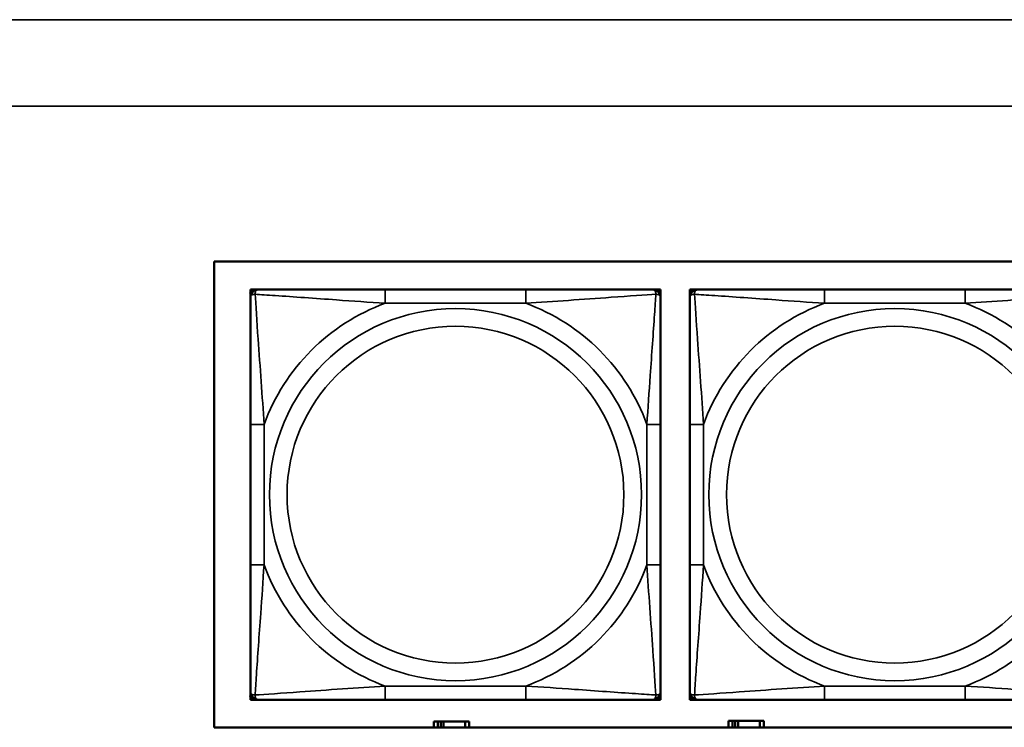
# Model space of a CAD drawing. Header units: inches. Extents: x 1.9 to 64.4, y 1.6 to 69.2.
# Tile 228 of 256: x 36.6 to 38.1, y 59.3 to 60.3. Entities that reach past the tile are written whole.
import ezdxf

# ---------------------------------------------------------------- set-up
doc = ezdxf.new("R2010")
doc.units = ezdxf.units.IN
doc.header["$MEASUREMENT"] = 0
doc.layers.add('Visible (ANSI)', color=7, linetype='Continuous', lineweight=50)
doc.layers.add('Visible Narrow (ANSI)', color=7, linetype='Continuous', lineweight=35)

msp = doc.modelspace()

# ---------------------------------------------------------------- linework, layer by layer
at = {"layer": 'Visible (ANSI)'}
for p, q in [((36.9175, 59.266), (36.9175, 59.9366)), ((36.9175, 59.9366), (39.4857, 59.9366)), ((36.9694, 59.8963), (36.9753, 59.8963)), ((36.9694, 59.8904), (36.9694, 59.8963)), ((36.9753, 59.8963), (36.9812, 59.8963)), ((37.3658, 59.8963), (37.1635, 59.8963)), ((37.5481, 59.8963), (37.554, 59.8963)), ((37.554, 59.8963), (37.5599, 59.8963)), ((37.5599, 59.8963), (37.5599, 59.8904)), ((37.6019, 59.8963), (37.6079, 59.8963)), ((37.6019, 59.8904), (37.6019, 59.8963)), ((37.6079, 59.8963), (37.6138, 59.8963)), ((37.9984, 59.8963), (37.7961, 59.8963)), ((36.9694, 59.8845), (36.9694, 59.8904)), ((37.5599, 59.8904), (37.5599, 59.8845)), ((37.6019, 59.8845), (37.6019, 59.8904)), ((36.9694, 59.7022), (36.9694, 59.4999)), ((37.5599, 59.4999), (37.5599, 59.7022)), ((37.6019, 59.7022), (37.6019, 59.4999)), ((36.9694, 59.3117), (36.9694, 59.3176)), ((37.5599, 59.3176), (37.5599, 59.3117)), ((37.6019, 59.3117), (37.6019, 59.3176)), ((36.9694, 59.3058), (36.9694, 59.3117)), ((36.9753, 59.3058), (36.9694, 59.3058)), ((36.9812, 59.3058), (36.9753, 59.3058)), ((37.1635, 59.3058), (37.3658, 59.3058)), ((37.554, 59.3058), (37.5481, 59.3058)), ((37.5599, 59.3058), (37.554, 59.3058)), ((37.5599, 59.3117), (37.5599, 59.3058)), ((37.6019, 59.3058), (37.6019, 59.3117)), ((37.6079, 59.3058), (37.6019, 59.3058)), ((37.6138, 59.3058), (37.6079, 59.3058)), ((37.7961, 59.3058), (37.9984, 59.3058)), ((37.2394, 59.2746), (37.2336, 59.2746)), ((37.2336, 59.2746), (37.2336, 59.266)), ((37.2394, 59.2746), (37.2434, 59.2746)), ((37.2394, 59.266), (37.2394, 59.2746)), ((37.2434, 59.266), (37.2434, 59.2746)), ((37.2434, 59.2746), (37.2475, 59.2746)), ((37.2475, 59.2746), (37.2475, 59.266)), ((37.2475, 59.2746), (37.2787, 59.2746)), ((37.2787, 59.2746), (37.2787, 59.266)), ((37.2846, 59.2746), (37.2787, 59.2746)), ((37.2846, 59.266), (37.2846, 59.2746)), ((37.6634, 59.2756), (37.6576, 59.2756)), ((37.6576, 59.2756), (37.6576, 59.266)), ((37.6634, 59.2756), (37.6674, 59.2756)), ((37.6634, 59.266), (37.6634, 59.2756)), ((37.6674, 59.266), (37.6674, 59.2756)), ((37.6674, 59.2756), (37.6715, 59.2756)), ((37.6715, 59.2756), (37.6715, 59.266)), ((37.6715, 59.2756), (37.7027, 59.2756)), ((37.7027, 59.2756), (37.7027, 59.266)), ((37.7086, 59.2756), (37.7027, 59.2756)), ((37.7086, 59.266), (37.7086, 59.2756)), ((39.4857, 59.266), (36.9175, 59.266))]:
    msp.add_line(p, q, dxfattribs=at)
for centre, radius, start, end in [((36.9753, 59.8904), 0.00591, 90, 180), ((36.9812, 59.8845), 0.0118, 90, 180), ((37.5481, 59.8845), 0.0118, 0, 90), ((37.554, 59.8904), 0.00591, 0, 90), ((37.6079, 59.8904), 0.00591, 90, 180), ((37.6138, 59.8845), 0.0118, 90, 180), ((36.9812, 59.3176), 0.0118, 180, 270), ((37.5481, 59.3176), 0.0118, 270, 0), ((37.6138, 59.3176), 0.0118, 180, 270), ((36.9753, 59.3117), 0.00591, 180, 270), ((37.554, 59.3117), 0.00591, 270, 0), ((37.6079, 59.3117), 0.00591, 180, 270)]:
    msp.add_arc(centre, radius, start, end, dxfattribs=at)
for points, knots in [([(37.1635, 59.8963), (37.1399, 59.8963), (37.1159, 59.8963), (37.0925, 59.8963), (37.0618, 59.8963), (37.031, 59.8963), (37.0077, 59.8963), (36.9957, 59.8963), (36.9861, 59.8963), (36.9812, 59.8963)], [0.2569537, 0.2569537, 0.2569537, 0.2569537, 0.4371919, 0.4371919, 0.4371919, 0.6739428, 0.6739428, 0.6739428, 0.7963818, 0.7963818, 0.7963818, 0.7963818]), ([(37.5481, 59.8963), (37.5424, 59.8963), (37.5299, 59.8963), (37.5147, 59.8963), (37.4913, 59.8963), (37.4621, 59.8963), (37.4331, 59.8963), (37.4109, 59.8963), (37.3882, 59.8963), (37.3658, 59.8963)], [-0.7968224, -0.7968224, -0.7968224, -0.7968224, -0.6514613, -0.6514613, -0.6514613, -0.427691, -0.427691, -0.427691, -0.2569517, -0.2569517, -0.2569517, -0.2569517]), ([(37.7961, 59.8963), (37.7724, 59.8963), (37.7484, 59.8963), (37.7251, 59.8963), (37.6944, 59.8963), (37.6635, 59.8963), (37.6403, 59.8963), (37.6282, 59.8963), (37.6186, 59.8963), (37.6138, 59.8963)], [0.2569537, 0.2569537, 0.2569537, 0.2569537, 0.4371919, 0.4371919, 0.4371919, 0.6739428, 0.6739428, 0.6739428, 0.7963818, 0.7963818, 0.7963818, 0.7963818]), ([(38.1807, 59.8963), (38.175, 59.8963), (38.1625, 59.8963), (38.1472, 59.8963), (38.1238, 59.8963), (38.0947, 59.8963), (38.0656, 59.8963), (38.0434, 59.8963), (38.0208, 59.8963), (37.9984, 59.8963)], [-0.7968224, -0.7968224, -0.7968224, -0.7968224, -0.6514613, -0.6514613, -0.6514613, -0.427691, -0.427691, -0.427691, -0.2569517, -0.2569517, -0.2569517, -0.2569517]), ([(36.9694, 59.8845), (36.9694, 59.8788), (36.9694, 59.8663), (36.9694, 59.8511), (36.9694, 59.8276), (36.9694, 59.7985), (36.9694, 59.7694), (36.9694, 59.7473), (36.9694, 59.7246), (36.9694, 59.7022)], [-0.7968224, -0.7968224, -0.7968224, -0.7968224, -0.6514613, -0.6514613, -0.6514613, -0.427691, -0.427691, -0.427691, -0.2569517, -0.2569517, -0.2569517, -0.2569517]), ([(37.5599, 59.7022), (37.5599, 59.7259), (37.5599, 59.7498), (37.5599, 59.7732), (37.5599, 59.8039), (37.5599, 59.8348), (37.5599, 59.858), (37.5599, 59.87), (37.5599, 59.8797), (37.5599, 59.8845)], [0.2569537, 0.2569537, 0.2569537, 0.2569537, 0.4371919, 0.4371919, 0.4371919, 0.6739428, 0.6739428, 0.6739428, 0.7963818, 0.7963818, 0.7963818, 0.7963818]), ([(37.6019, 59.8845), (37.6019, 59.8788), (37.6019, 59.8663), (37.6019, 59.8511), (37.6019, 59.8276), (37.6019, 59.7985), (37.6019, 59.7694), (37.6019, 59.7473), (37.6019, 59.7246), (37.6019, 59.7022)], [-0.7968224, -0.7968224, -0.7968224, -0.7968224, -0.6514613, -0.6514613, -0.6514613, -0.427691, -0.427691, -0.427691, -0.2569517, -0.2569517, -0.2569517, -0.2569517]), ([(36.9694, 59.4999), (36.9694, 59.4762), (36.9694, 59.4522), (36.9694, 59.4289), (36.9694, 59.3982), (36.9694, 59.3673), (36.9694, 59.3441), (36.9694, 59.3321), (36.9694, 59.3224), (36.9694, 59.3176)], [0.2569537, 0.2569537, 0.2569537, 0.2569537, 0.4371919, 0.4371919, 0.4371919, 0.6739428, 0.6739428, 0.6739428, 0.7963818, 0.7963818, 0.7963818, 0.7963818]), ([(37.5599, 59.3176), (37.5599, 59.3233), (37.5599, 59.3358), (37.5599, 59.351), (37.5599, 59.3745), (37.5599, 59.4036), (37.5599, 59.4327), (37.5599, 59.4548), (37.5599, 59.4775), (37.5599, 59.4999)], [-0.7968224, -0.7968224, -0.7968224, -0.7968224, -0.6514613, -0.6514613, -0.6514613, -0.427691, -0.427691, -0.427691, -0.2569517, -0.2569517, -0.2569517, -0.2569517]), ([(37.6019, 59.4999), (37.6019, 59.4762), (37.6019, 59.4522), (37.6019, 59.4289), (37.6019, 59.3982), (37.6019, 59.3673), (37.6019, 59.3441), (37.6019, 59.3321), (37.6019, 59.3224), (37.6019, 59.3176)], [0.2569537, 0.2569537, 0.2569537, 0.2569537, 0.4371919, 0.4371919, 0.4371919, 0.6739428, 0.6739428, 0.6739428, 0.7963818, 0.7963818, 0.7963818, 0.7963818]), ([(36.9812, 59.3058), (36.9869, 59.3058), (36.9994, 59.3058), (37.0146, 59.3058), (37.0381, 59.3058), (37.0672, 59.3058), (37.0963, 59.3058), (37.1185, 59.3058), (37.1411, 59.3058), (37.1635, 59.3058)], [-0.7968224, -0.7968224, -0.7968224, -0.7968224, -0.6514613, -0.6514613, -0.6514613, -0.427691, -0.427691, -0.427691, -0.2569517, -0.2569517, -0.2569517, -0.2569517]), ([(37.3658, 59.3058), (37.3895, 59.3058), (37.4135, 59.3058), (37.4368, 59.3058), (37.4675, 59.3058), (37.4984, 59.3058), (37.5216, 59.3058), (37.5337, 59.3058), (37.5433, 59.3058), (37.5481, 59.3058)], [0.2569537, 0.2569537, 0.2569537, 0.2569537, 0.4371919, 0.4371919, 0.4371919, 0.6739428, 0.6739428, 0.6739428, 0.7963818, 0.7963818, 0.7963818, 0.7963818]), ([(37.6138, 59.3058), (37.6195, 59.3058), (37.632, 59.3058), (37.6472, 59.3058), (37.6706, 59.3058), (37.6998, 59.3058), (37.7288, 59.3058), (37.751, 59.3058), (37.7737, 59.3058), (37.7961, 59.3058)], [-0.7968224, -0.7968224, -0.7968224, -0.7968224, -0.6514613, -0.6514613, -0.6514613, -0.427691, -0.427691, -0.427691, -0.2569517, -0.2569517, -0.2569517, -0.2569517]), ([(37.9984, 59.3058), (38.022, 59.3058), (38.046, 59.3058), (38.0694, 59.3058), (38.1001, 59.3058), (38.1309, 59.3058), (38.1542, 59.3058), (38.1662, 59.3058), (38.1758, 59.3058), (38.1807, 59.3058)], [0.2569537, 0.2569537, 0.2569537, 0.2569537, 0.4371919, 0.4371919, 0.4371919, 0.6739428, 0.6739428, 0.6739428, 0.7963818, 0.7963818, 0.7963818, 0.7963818])]:
    msp.add_open_spline(points, degree=3, knots=knots, dxfattribs=at)
at = {"layer": 'Visible Narrow (ANSI)'}
for p, q in [((21.545, 60.2848), (59.02, 60.2848)), ((59.02, 60.1601), (21.545, 60.1601)), ((37.1635, 59.8963), (37.1635, 59.8766)), ((37.3658, 59.8963), (37.3658, 59.8766)), ((37.7961, 59.8963), (37.7961, 59.8766)), ((37.9984, 59.8963), (37.9984, 59.8766)), ((37.1635, 59.8766), (37.3658, 59.8766)), ((37.7961, 59.8766), (37.9984, 59.8766)), ((36.9694, 59.7022), (36.9891, 59.7022)), ((36.9891, 59.4999), (36.9891, 59.7022)), ((37.5403, 59.7022), (37.5403, 59.4999)), ((37.5599, 59.7022), (37.5403, 59.7022)), ((37.6019, 59.7022), (37.6216, 59.7022)), ((37.6216, 59.4999), (37.6216, 59.7022)), ((36.9694, 59.4999), (36.9891, 59.4999)), ((37.5599, 59.4999), (37.5403, 59.4999)), ((37.6019, 59.4999), (37.6216, 59.4999)), ((37.3658, 59.3255), (37.1635, 59.3255)), ((37.1635, 59.3058), (37.1635, 59.3255)), ((37.3658, 59.3058), (37.3658, 59.3255)), ((37.9984, 59.3255), (37.7961, 59.3255)), ((37.7961, 59.3058), (37.7961, 59.3255)), ((37.9984, 59.3058), (37.9984, 59.3255))]:
    msp.add_line(p, q, dxfattribs=at)
for centre, radius in [((37.2647, 59.601), 0.2678), ((37.8972, 59.601), 0.2678), ((37.2647, 59.601), 0.2424), ((37.8972, 59.601), 0.2424)]:
    msp.add_circle(centre, radius, dxfattribs=at)
for centre, start, end in [((37.2647, 59.601), 110.1547, 159.8453), ((37.2647, 59.601), 20.1547, 69.8453), ((37.8972, 59.601), 110.1547, 159.8453), ((37.8972, 59.601), 20.1547, 69.8453), ((37.2647, 59.601), 200.1547, 249.8453), ((37.2647, 59.601), 290.1547, 339.8453), ((37.8972, 59.601), 200.1547, 249.8453), ((37.8972, 59.601), 290.1547, 339.8453)]:
    msp.add_arc(centre, 0.2936, start, end, dxfattribs=at)
for points, knots in [([(36.9763, 59.8895), (36.9762, 59.8903), (36.9763, 59.8911), (36.9765, 59.8925), (36.9767, 59.8932), (36.9772, 59.8941), (36.9774, 59.8944), (36.9777, 59.8948), (36.9778, 59.895), (36.9781, 59.8953), (36.9783, 59.8954), (36.9789, 59.8958), (36.9793, 59.896), (36.9802, 59.8963), (36.9807, 59.8963), (36.9812, 59.8963)], [-0.00023197, -0.00023197, -0.00023197, -0.00023197, 0.00913095, 0.00913095, 0.01983142, 0.01983142, 0.02651922, 0.02651922, 0.02986312, 0.02986312, 0.03521335, 0.03521335, 0.04377373, 0.04377373, 0.0532704, 0.0532704, 0.0532704, 0.0532704]), ([(37.5481, 59.8963), (37.5487, 59.8963), (37.5492, 59.8963), (37.5501, 59.896), (37.5504, 59.8958), (37.551, 59.8954), (37.5512, 59.8953), (37.5515, 59.895), (37.5517, 59.8948), (37.552, 59.8944), (37.5522, 59.8941), (37.5526, 59.8932), (37.5528, 59.8925), (37.5531, 59.8911), (37.5531, 59.8903), (37.5531, 59.8895)], [-0.0532704, -0.0532704, -0.0532704, -0.0532704, -0.04377373, -0.04377373, -0.03521335, -0.03521335, -0.02986312, -0.02986312, -0.02651922, -0.02651922, -0.01983142, -0.01983142, -0.00913095, -0.00913095, 0.00023197, 0.00023197, 0.00023197, 0.00023197]), ([(37.6088, 59.8895), (37.6088, 59.8903), (37.6088, 59.8911), (37.6091, 59.8925), (37.6093, 59.8932), (37.6097, 59.8941), (37.6099, 59.8944), (37.6102, 59.8948), (37.6103, 59.895), (37.6107, 59.8953), (37.6109, 59.8954), (37.6114, 59.8958), (37.6118, 59.896), (37.6127, 59.8963), (37.6132, 59.8963), (37.6138, 59.8963)], [-0.00023197, -0.00023197, -0.00023197, -0.00023197, 0.00913095, 0.00913095, 0.01983142, 0.01983142, 0.02651922, 0.02651922, 0.02986312, 0.02986312, 0.03521335, 0.03521335, 0.04377373, 0.04377373, 0.0532704, 0.0532704, 0.0532704, 0.0532704]), ([(36.9694, 59.8845), (36.9694, 59.885), (36.9695, 59.8855), (36.9697, 59.8864), (36.9699, 59.8868), (36.9703, 59.8874), (36.9704, 59.8876), (36.9708, 59.8879), (36.9709, 59.888), (36.9713, 59.8884), (36.9716, 59.8886), (36.9725, 59.889), (36.9732, 59.8892), (36.9747, 59.8894), (36.9754, 59.8895), (36.9763, 59.8895)], [-0.0532704, -0.0532704, -0.0532704, -0.0532704, -0.04377373, -0.04377373, -0.03521335, -0.03521335, -0.02986312, -0.02986312, -0.02651922, -0.02651922, -0.01983142, -0.01983142, -0.00913095, -0.00913095, 0.00023197, 0.00023197, 0.00023197, 0.00023197]), ([(36.9763, 59.8895), (36.9839, 59.889), (36.9939, 59.8883), (37.031, 59.8859), (37.0627, 59.8836), (37.1169, 59.8797), (37.1402, 59.878), (37.1635, 59.8766)], [-0.7478145, -0.7478145, -0.7478145, -0.7478145, -0.6493253, -0.6493253, -0.427691, -0.427691, -0.2569537, -0.2569537, -0.2569537, -0.2569537]), ([(36.9891, 59.7022), (36.9867, 59.7427), (36.9834, 59.785), (36.9788, 59.8507), (36.9772, 59.8751), (36.9763, 59.8895)], [0.2569517, 0.2569517, 0.2569517, 0.2569517, 0.5559983, 0.5559983, 0.7482818, 0.7482818, 0.7482818, 0.7482818]), ([(37.3658, 59.8766), (37.4063, 59.879), (37.4487, 59.8823), (37.5143, 59.8869), (37.5387, 59.8886), (37.5531, 59.8895)], [0.2569517, 0.2569517, 0.2569517, 0.2569517, 0.5559983, 0.5559983, 0.7482818, 0.7482818, 0.7482818, 0.7482818]), ([(37.5531, 59.8895), (37.5526, 59.8818), (37.552, 59.8718), (37.5495, 59.8348), (37.5472, 59.803), (37.5433, 59.7488), (37.5417, 59.7256), (37.5403, 59.7022)], [-0.7478145, -0.7478145, -0.7478145, -0.7478145, -0.6493253, -0.6493253, -0.427691, -0.427691, -0.2569537, -0.2569537, -0.2569537, -0.2569537]), ([(37.5531, 59.8895), (37.5539, 59.8895), (37.5547, 59.8894), (37.5561, 59.8892), (37.5568, 59.889), (37.5577, 59.8886), (37.558, 59.8884), (37.5585, 59.888), (37.5586, 59.8879), (37.5589, 59.8876), (37.5591, 59.8874), (37.5594, 59.8868), (37.5596, 59.8864), (37.5599, 59.8855), (37.5599, 59.885), (37.5599, 59.8845)], [-0.00023197, -0.00023197, -0.00023197, -0.00023197, 0.00913095, 0.00913095, 0.01983142, 0.01983142, 0.02651922, 0.02651922, 0.02986312, 0.02986312, 0.03521335, 0.03521335, 0.04377373, 0.04377373, 0.0532704, 0.0532704, 0.0532704, 0.0532704]), ([(37.6019, 59.8845), (37.6019, 59.885), (37.602, 59.8855), (37.6023, 59.8864), (37.6024, 59.8868), (37.6028, 59.8874), (37.603, 59.8876), (37.6033, 59.8879), (37.6034, 59.888), (37.6039, 59.8884), (37.6042, 59.8886), (37.6051, 59.889), (37.6058, 59.8892), (37.6072, 59.8894), (37.608, 59.8895), (37.6088, 59.8895)], [-0.0532704, -0.0532704, -0.0532704, -0.0532704, -0.04377373, -0.04377373, -0.03521335, -0.03521335, -0.02986312, -0.02986312, -0.02651922, -0.02651922, -0.01983142, -0.01983142, -0.00913095, -0.00913095, 0.00023197, 0.00023197, 0.00023197, 0.00023197]), ([(37.6088, 59.8895), (37.6165, 59.889), (37.6265, 59.8883), (37.6635, 59.8859), (37.6952, 59.8836), (37.7495, 59.8797), (37.7727, 59.878), (37.7961, 59.8766)], [-0.7478145, -0.7478145, -0.7478145, -0.7478145, -0.6493253, -0.6493253, -0.427691, -0.427691, -0.2569537, -0.2569537, -0.2569537, -0.2569537]), ([(37.6216, 59.7022), (37.6192, 59.7427), (37.6159, 59.785), (37.6113, 59.8507), (37.6097, 59.8751), (37.6088, 59.8895)], [0.2569517, 0.2569517, 0.2569517, 0.2569517, 0.5559983, 0.5559983, 0.7482818, 0.7482818, 0.7482818, 0.7482818]), ([(37.9984, 59.8766), (38.0388, 59.879), (38.0812, 59.8823), (38.1469, 59.8869), (38.1713, 59.8886), (38.1856, 59.8895)], [0.2569517, 0.2569517, 0.2569517, 0.2569517, 0.5559983, 0.5559983, 0.7482818, 0.7482818, 0.7482818, 0.7482818]), ([(36.9763, 59.3126), (36.9767, 59.3203), (36.9774, 59.3303), (36.9799, 59.3673), (36.9821, 59.399), (36.986, 59.4533), (36.9877, 59.4765), (36.9891, 59.4999)], [-0.7478145, -0.7478145, -0.7478145, -0.7478145, -0.6493253, -0.6493253, -0.427691, -0.427691, -0.2569537, -0.2569537, -0.2569537, -0.2569537]), ([(37.5403, 59.4999), (37.5427, 59.4594), (37.546, 59.4171), (37.5506, 59.3514), (37.5522, 59.327), (37.5531, 59.3126)], [0.2569517, 0.2569517, 0.2569517, 0.2569517, 0.5559983, 0.5559983, 0.7482818, 0.7482818, 0.7482818, 0.7482818]), ([(37.6088, 59.3126), (37.6093, 59.3203), (37.6099, 59.3303), (37.6124, 59.3673), (37.6147, 59.399), (37.6186, 59.4533), (37.6202, 59.4765), (37.6216, 59.4999)], [-0.7478145, -0.7478145, -0.7478145, -0.7478145, -0.6493253, -0.6493253, -0.427691, -0.427691, -0.2569537, -0.2569537, -0.2569537, -0.2569537]), ([(36.9763, 59.3126), (36.9754, 59.3126), (36.9747, 59.3127), (36.9732, 59.3129), (36.9725, 59.3131), (36.9716, 59.3135), (36.9713, 59.3137), (36.9709, 59.3141), (36.9708, 59.3142), (36.9704, 59.3145), (36.9703, 59.3147), (36.9699, 59.3153), (36.9697, 59.3157), (36.9695, 59.3165), (36.9694, 59.317), (36.9694, 59.3176)], [-0.00023197, -0.00023197, -0.00023197, -0.00023197, 0.00913095, 0.00913095, 0.01983142, 0.01983142, 0.02651922, 0.02651922, 0.02986312, 0.02986312, 0.03521335, 0.03521335, 0.04377373, 0.04377373, 0.0532704, 0.0532704, 0.0532704, 0.0532704]), ([(37.1635, 59.3255), (37.123, 59.3231), (37.0807, 59.3198), (37.015, 59.3152), (36.9906, 59.3135), (36.9763, 59.3126)], [0.2569517, 0.2569517, 0.2569517, 0.2569517, 0.5559983, 0.5559983, 0.7482818, 0.7482818, 0.7482818, 0.7482818]), ([(37.5531, 59.3126), (37.5454, 59.3131), (37.5354, 59.3138), (37.4984, 59.3162), (37.4667, 59.3185), (37.4124, 59.3224), (37.3892, 59.324), (37.3658, 59.3255)], [-0.7478145, -0.7478145, -0.7478145, -0.7478145, -0.6493253, -0.6493253, -0.427691, -0.427691, -0.2569537, -0.2569537, -0.2569537, -0.2569537]), ([(37.5599, 59.3176), (37.5599, 59.317), (37.5599, 59.3165), (37.5596, 59.3157), (37.5594, 59.3153), (37.5591, 59.3147), (37.5589, 59.3145), (37.5586, 59.3142), (37.5585, 59.3141), (37.558, 59.3137), (37.5577, 59.3135), (37.5568, 59.3131), (37.5561, 59.3129), (37.5547, 59.3127), (37.5539, 59.3126), (37.5531, 59.3126)], [-0.0532704, -0.0532704, -0.0532704, -0.0532704, -0.04377373, -0.04377373, -0.03521335, -0.03521335, -0.02986312, -0.02986312, -0.02651922, -0.02651922, -0.01983142, -0.01983142, -0.00913095, -0.00913095, 0.00023197, 0.00023197, 0.00023197, 0.00023197]), ([(37.6088, 59.3126), (37.608, 59.3126), (37.6072, 59.3127), (37.6058, 59.3129), (37.6051, 59.3131), (37.6042, 59.3135), (37.6039, 59.3137), (37.6034, 59.3141), (37.6033, 59.3142), (37.603, 59.3145), (37.6028, 59.3147), (37.6024, 59.3153), (37.6023, 59.3157), (37.602, 59.3165), (37.6019, 59.317), (37.6019, 59.3176)], [-0.00023197, -0.00023197, -0.00023197, -0.00023197, 0.00913095, 0.00913095, 0.01983142, 0.01983142, 0.02651922, 0.02651922, 0.02986312, 0.02986312, 0.03521335, 0.03521335, 0.04377373, 0.04377373, 0.0532704, 0.0532704, 0.0532704, 0.0532704]), ([(37.7961, 59.3255), (37.7556, 59.3231), (37.7132, 59.3198), (37.6476, 59.3152), (37.6232, 59.3135), (37.6088, 59.3126)], [0.2569517, 0.2569517, 0.2569517, 0.2569517, 0.5559983, 0.5559983, 0.7482818, 0.7482818, 0.7482818, 0.7482818]), ([(38.1856, 59.3126), (38.178, 59.3131), (38.168, 59.3138), (38.1309, 59.3162), (38.0992, 59.3185), (38.045, 59.3224), (38.0217, 59.324), (37.9984, 59.3255)], [-0.7478145, -0.7478145, -0.7478145, -0.7478145, -0.6493253, -0.6493253, -0.427691, -0.427691, -0.2569537, -0.2569537, -0.2569537, -0.2569537]), ([(36.9812, 59.3058), (36.9807, 59.3058), (36.9802, 59.3058), (36.9793, 59.3061), (36.9789, 59.3063), (36.9783, 59.3067), (36.9781, 59.3068), (36.9778, 59.3071), (36.9777, 59.3073), (36.9774, 59.3077), (36.9772, 59.308), (36.9767, 59.3089), (36.9765, 59.3096), (36.9763, 59.311), (36.9762, 59.3118), (36.9763, 59.3126)], [-0.0532704, -0.0532704, -0.0532704, -0.0532704, -0.04377373, -0.04377373, -0.03521335, -0.03521335, -0.02986312, -0.02986312, -0.02651922, -0.02651922, -0.01983142, -0.01983142, -0.00913095, -0.00913095, 0.00023197, 0.00023197, 0.00023197, 0.00023197]), ([(37.5531, 59.3126), (37.5531, 59.3118), (37.5531, 59.311), (37.5528, 59.3096), (37.5526, 59.3089), (37.5522, 59.308), (37.552, 59.3077), (37.5517, 59.3073), (37.5515, 59.3071), (37.5512, 59.3068), (37.551, 59.3067), (37.5504, 59.3063), (37.5501, 59.3061), (37.5492, 59.3058), (37.5487, 59.3058), (37.5481, 59.3058)], [-0.00023197, -0.00023197, -0.00023197, -0.00023197, 0.00913095, 0.00913095, 0.01983142, 0.01983142, 0.02651922, 0.02651922, 0.02986312, 0.02986312, 0.03521335, 0.03521335, 0.04377373, 0.04377373, 0.0532704, 0.0532704, 0.0532704, 0.0532704]), ([(37.6138, 59.3058), (37.6132, 59.3058), (37.6127, 59.3058), (37.6118, 59.3061), (37.6114, 59.3063), (37.6109, 59.3067), (37.6107, 59.3068), (37.6103, 59.3071), (37.6102, 59.3073), (37.6099, 59.3077), (37.6097, 59.308), (37.6093, 59.3089), (37.6091, 59.3096), (37.6088, 59.311), (37.6088, 59.3118), (37.6088, 59.3126)], [-0.0532704, -0.0532704, -0.0532704, -0.0532704, -0.04377373, -0.04377373, -0.03521335, -0.03521335, -0.02986312, -0.02986312, -0.02651922, -0.02651922, -0.01983142, -0.01983142, -0.00913095, -0.00913095, 0.00023197, 0.00023197, 0.00023197, 0.00023197])]:
    msp.add_open_spline(points, degree=3, knots=knots, dxfattribs=at)

doc.saveas('drawing.dxf')
